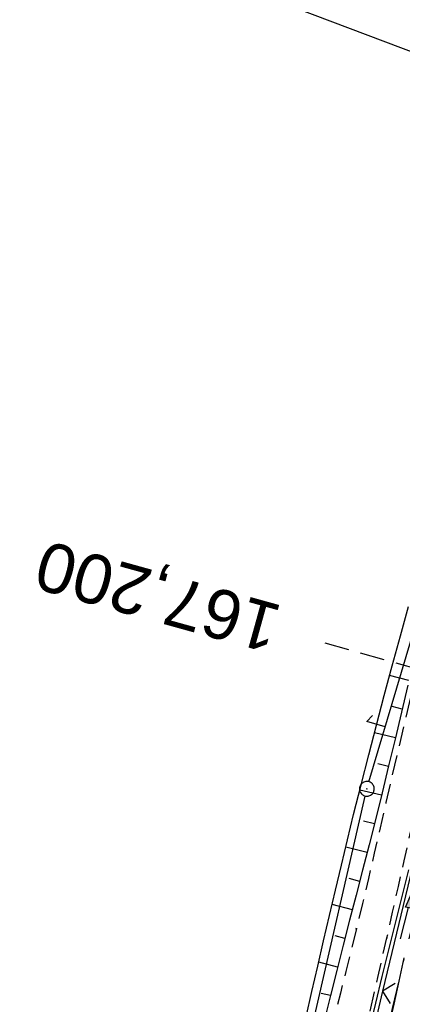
# Model space of a CAD drawing. Extents: x 508892 to 509489, y 458506 to 459473.
# Tile 21 of 62: x 509026 to 509065, y 458806 to 458906. Entities that reach past the tile are written whole.
import ezdxf
from ezdxf import colors
from ezdxf.entities.mleader import LeaderData, LeaderLine
from ezdxf.enums import TextEntityAlignment as Align
from ezdxf.math import Vec2, Vec3

# ---------------------------------------------------------------- set-up
doc = ezdxf.new("R2010")
doc.units = 0
doc.header["$LTSCALE"] = 10
doc.header["$MEASUREMENT"] = 0
for name, pattern in [('ACAD_ISO16W100', [73, 15, -6.5, 15, -6.5, 15, -7, 1, -7]), ('AUSGEZOGEN', [0]), ('LT00', [0]), ('LT11', [0.3, 0.2, -0.1]), ('LT17', [0.15, 0.1, -0.05])]:
    doc.linetypes.add(name, pattern=pattern)
doc.layers.get('0').update_dxf_attribs({"linetype": 'LT00'})
for name, color, linetype in [('--EK_ST-93-1', 30, 'LT17'), ('--EL_DFK_AB_L', 21, 'LT00'), ('--EL_DFK_AB_P', 7, 'LT00'), ('BAB-KABEL', 220, 'ACAD_ISO16W100'), ('BW_TEXT_B', 20, 'AUSGEZOGEN'), ('DFK_AB_L', 21, 'LT00'), ('DFK_AB_P', 7, 'LT00'), ('DFK_KATASTER', 250, 'LT00'), ('FESTPKT_TEXT_B', 211, 'LT00'), ('PFEIL', 140, 'AUSGEZOGEN'), ('V111_BOESCH', 250, 'LT00'), ('V111_BOSCHUNG', 250, 'LT00'), ('V111_FELDWEG', 250, 'LT11'), ('V111_GRABEN', 250, 'LT00'), ('V111_ZAUN', 40, 'LT00')]:
    doc.layers.add(name, color=color, linetype=linetype)
doc.styles.add('Beschrift', font='ARIAL.TTF')
doc.styles.get("Standard").update_dxf_attribs({"font": 'ARIAL.TTF'})

# ---------------------------------------------------------------- blocks, each defined once
blk = doc.blocks.new('SYMB7052')
at = {"color": 0, "linetype": 'ByBlock'}
blk.add_lwpolyline([(0, 0), (0, 0.196), (0.076, 0.156)], dxfattribs=at)
blk = doc.blocks.new('SYMB0003')
at = {"color": 0, "linetype": 'ByBlock'}
for p, q in [((-0.015712, 0), (0.010166, 0.012015)), ((0, -0.021257), (-0.015712, 0)), ((0.010166, 0.012015), (0, -0.021257))]:
    blk.add_line(p, q, dxfattribs=at)
for points in [[(-0.031395, 0.499013), (-0.093691, 0.491144), (-0.154509, 0.475528), (-0.21289, 0.452414), (-0.267913, 0.422164), (-0.318712, 0.385257), (-0.364484, 0.342274), (-0.404509, 0.293893), (-0.438154, 0.240877), (-0.464888, 0.184062), (-0.484292, 0.124345), (-0.496058, 0.062667), (-0.5, 0)], [(-0.5, 0), (-0.496058, -0.062667), (-0.484292, -0.124345), (-0.464888, -0.184062), (-0.438154, -0.240877), (-0.404509, -0.293893), (-0.364485, -0.342274), (-0.318712, -0.385257), (-0.267914, -0.422164), (-0.21289, -0.452414), (-0.154509, -0.475529), (-0.093691, -0.491144), (-0.031395, -0.499014), (0.031395, -0.499014)], [(0.5, 0), (0.496057, 0.062667), (0.484292, 0.124345), (0.464888, 0.184062), (0.438153, 0.240877), (0.404509, 0.293893), (0.364484, 0.342274), (0.318712, 0.385257), (0.267913, 0.422164), (0.21289, 0.452414), (0.154509, 0.475528), (0.093691, 0.491144), (0.031395, 0.499013), (-0.031395, 0.499013)], [(0.031395, -0.499014), (0.093691, -0.491144), (0.154509, -0.475529), (0.21289, -0.452414), (0.267914, -0.422164), (0.318712, -0.385257), (0.364485, -0.342274), (0.404509, -0.293893), (0.438154, -0.240877), (0.464889, -0.184062), (0.484292, -0.124345), (0.496058, -0.062667), (0.5, 0)]]:
    blk.add_lwpolyline(points, dxfattribs=at)
blk = doc.blocks.new('Pfreil3')
at = {"layer": 'PFEIL'}
blk.add_hatch(color=256, dxfattribs=at).paths.add_polyline_path([(-1.55, 0.27), (-1.55, -0.27), (0, 0)])
for p, q in [((-1.55, 0), (-4.83, 0)), ((-1.55, -0.27), (-1.55, 0.27)), ((-1.55, 0.27), (0, 0)), ((0, 0), (-1.55, -0.27))]:
    blk.add_line(p, q, dxfattribs=at)
blk = doc.blocks.new('SYMB0011')
at = {"color": 0, "linetype": 'ByBlock'}
for p, q in [((0.5, 0), (-0.5, 0)), ((0, 0.5), (0, -0.5))]:
    blk.add_line(p, q, dxfattribs=at)
blk = doc.blocks.new('_None')
blk = doc.blocks.new('SYMB0024')
at = {"color": 0, "linetype": 'ByBlock'}
for p, q in [((-0.5, 0.5), (0, 0)), ((0, 0), (0.5, 0.5))]:
    blk.add_line(p, q, dxfattribs=at)

msp = doc.modelspace()

# ---------------------------------------------------------------- linework, layer by layer
at = {"layer": '--EK_ST-93-1', "ltscale": 2.5}
msp.add_line((509095.67, 458832.05), (509057.16, 458842.83), dxfattribs=at)
at = {"layer": '--EL_DFK_AB_L'}
for p, q in [((509061.61, 458828.76), (509118.22, 459019.77)), ((509031.33, 458696.82), (509061.23, 458827.31))]:
    msp.add_line(p, q, dxfattribs=at)
at = {"layer": 'BAB-KABEL', "ltscale": 0.03, "flags": 128}
msp.add_lwpolyline([(509299.72, 459442.54), (509274.63, 459384.82), (509267.63, 459368.49), (509243.68, 459313.82), (509239.64, 459304.02), (509234.98, 459295.76), (509226.29, 459268.82), (509215.48, 459236.79), (509200, 459191.23), (509193.63, 459178.05), (509172.85, 459133.93), (509148.46, 459083.91), (509126.65, 459038.88), (509124.71, 459016.93), (509122.18, 459009.74), (509117.32, 458994.53), (509111.82, 458976.33), (509100.51, 458938.3), (509091.2, 458907.52), (509082.97, 458878.7), (509074.87, 458850.14), (509067.16, 458819.13), (509061.59, 458795.77), (509054.94, 458765.75), (509049.89, 458743.54), (509046.03, 458723.61), (509042.45, 458703.98), (509036.15, 458673.07), (509032.59, 458654.81), (509028.86, 458630.36), (509025.78, 458607.36), (509022.86, 458586.79), (509019.46, 458565.4), (509018.67, 458559.85)], dxfattribs=at)
at = {"layer": 'BW_TEXT_B'}
msp.add_lwpolyline([(509080.63, 458938.78), (509066.9, 458902.56), (509037.66, 458913.64), (509051.39, 458949.86)], close=True, dxfattribs=at)
at = {"layer": 'DFK_AB_L'}
for p, q in [((509061.61, 458828.76), (509118.22, 459019.77)), ((509031.33, 458696.82), (509061.23, 458827.31))]:
    msp.add_line(p, q, dxfattribs=at)
at = {"layer": 'V111_BOESCH'}
for points in [[(509055.22, 458804.88), (509055.82, 458807.45), (509056.42, 458810.02), (509057.01, 458812.59), (509057.61, 458815.16), (509058.21, 458817.73), (509058.81, 458820.3), (509059.43, 458822.86), (509060.05, 458825.43), (509060.81, 458828.46), (509061.59, 458831.49), (509062.37, 458834.51), (509063.17, 458837.53), (509063.98, 458840.55), (509064.8, 458843.57), (509065.62, 458846.58)], [(509065.56, 458838.58), (509064.91, 458835.84), (509064.26, 458833.1), (509063.61, 458830.37), (509062.94, 458827.63), (509062.27, 458824.9), (509061.62, 458822.35), (509060.97, 458819.79), (509060.31, 458817.24), (509059.65, 458814.69), (509059, 458812.14), (509058.34, 458809.59), (509057.69, 458807.03), (509057.06, 458804.48)]]:
    msp.add_lwpolyline(points, dxfattribs=at)
at = {"layer": 'V111_BOSCHUNG'}
for p, q in [((509065.67, 458839.06), (509063.71, 458839.54)), ((509064.98, 458836.14), (509063.96, 458836.39)), ((509064.29, 458833.22), (509062.17, 458833.74)), ((509063.59, 458830.3), (509062.5, 458830.57)), ((509062.88, 458827.39), (509060.68, 458827.92)), ((509062.16, 458824.47), (509061.06, 458824.74)), ((509061.42, 458821.56), (509059.25, 458822.11)), ((509060.68, 458818.64), (509059.61, 458818.92)), ((509059.93, 458815.74), (509057.87, 458816.28)), ((509059.17, 458812.83), (509058.18, 458813.09)), ((509058.43, 458809.93), (509056.51, 458810.42)), ((509057.69, 458807.03), (509056.76, 458807.26))]:
    msp.add_line(p, q, dxfattribs=at)
at = {"layer": 'V111_FELDWEG', "flags": 128}
for points in [[(509125.44, 459012.45), (509124.82, 459012.46), (509124.2, 459012.45), (509123.58, 459012.42), (509122.97, 459012.36), (509122.37, 459012.25), (509121.67, 459012.06), (509121, 459011.8), (509120.35, 459011.48), (509119.71, 459011.11), (509119.1, 459010.69), (509118.52, 459010.24), (509117.95, 459009.75), (509117.1, 459008.94), (509116.31, 459008.07), (509115.58, 459007.17), (509114.9, 459006.22), (509114.28, 459005.25), (509113.69, 459004.24), (509113.08, 459003.07), (509112.52, 459001.87), (509112, 459000.65), (509111.52, 458999.41), (509111.07, 458998.16), (509110.66, 458996.89), (509110.27, 458995.61), (509109.9, 458994.32), (509109.55, 458993.03), (509109.21, 458991.73), (509108.87, 458990.44), (509108.2, 458987.81), (509107.52, 458985.2), (509106.83, 458982.59), (509106.15, 458979.99), (509105.45, 458977.4), (509104.73, 458974.81), (509104, 458972.23), (509103.25, 458969.65), (509102.64, 458967.59), (509102.01, 458965.53), (509101.38, 458963.47), (509100.74, 458961.41), (509100.11, 458959.35), (509099.48, 458957.28), (509098.86, 458955.22), (509098.24, 458953.1), (509097.63, 458950.99), (509097.03, 458948.87), (509096.43, 458946.75), (509095.83, 458944.63), (509095.24, 458942.51), (509094.64, 458940.39), (509093.85, 458937.62), (509093.05, 458934.86), (509092.24, 458932.1), (509091.43, 458929.34), (509090.63, 458926.58), (509089.82, 458923.81), (509089.03, 458921.05), (509088.13, 458917.92), (509087.25, 458914.79), (509086.37, 458911.66), (509085.5, 458908.53), (509084.63, 458905.4), (509082.5, 458897.77), (509080.36, 458890.15), (509078.21, 458882.53), (509077.11, 458878.66), (509076.01, 458874.79), (509074.92, 458870.92), (509073.82, 458867.05), (509072.73, 458863.18), (509071.65, 458859.3), (509070.77, 458856.11), (509069.89, 458852.92), (509069.03, 458849.73), (509068.18, 458846.53), (509067.35, 458843.33), (509066.53, 458840.13), (509065.74, 458836.91), (509065.12, 458834.35), (509064.52, 458831.79), (509063.92, 458829.22), (509063.33, 458826.65), (509062.74, 458824.08), (509062.15, 458821.51), (509061.56, 458818.94), (509060.95, 458816.38), (509060.34, 458813.82), (509059.8, 458811.64), (509059.26, 458809.47), (509058.71, 458807.29), (509058.16, 458805.12), (509057.62, 458802.95), (509057.08, 458800.77), (509056.55, 458798.59), (509056.03, 458796.41), (509055.54, 458794.22), (509055.06, 458792.03), (509054.6, 458789.83), (509054.3, 458788.3), (509054, 458786.77), (509053.71, 458785.24), (509053.42, 458783.71), (509053.12, 458782.18), (509052.8, 458780.66), (509052.47, 458779.14), (509052.12, 458777.62), (509051.73, 458776.12), (509051.32, 458774.62), (509050.86, 458773.14), (509050.36, 458771.67), (509049.81, 458770.21), (509049.21, 458768.77), (509048.76, 458767.79), (509048.28, 458766.82), (509047.76, 458765.87), (509047.2, 458764.95), (509046.6, 458764.06), (509045.95, 458763.2), (509045.25, 458762.39), (509044.49, 458761.63), (509043.76, 458760.98), (509042.98, 458760.38), (509042.16, 458759.84), (509041.31, 458759.35), (509040.43, 458758.93), (509039.52, 458758.57), (509038.6, 458758.27), (509037.68, 458758.06), (509036.75, 458757.9), (509035.81, 458757.8), (509034.86, 458757.74), (509033.92, 458757.71), (509032.96, 458757.7), (509031.12, 458757.74), (509029.29, 458757.82), (509027.46, 458757.96), (509025.64, 458758.13), (509023.82, 458758.34), (509022, 458758.59), (509020.19, 458758.85), (509018.38, 458759.15), (509016.57, 458759.45), (509014.77, 458759.77), (509012.96, 458760.1), (509011.16, 458760.42), (509009.35, 458760.75), (509007.54, 458761.06), (509005.73, 458761.36), (509003.39, 458761.72), (509001.05, 458762.06), (508998.71, 458762.37), (508996.36, 458762.66), (508994.01, 458762.93), (508991.66, 458763.19), (508989.3, 458763.44), (508986.95, 458763.68), (508984.59, 458763.92), (508982.24, 458764.16), (508979.89, 458764.4), (508975.38, 458764.88), (508970.88, 458765.4), (508966.38, 458765.93), (508961.88, 458766.49), (508957.39, 458767.07), (508953.12, 458767.63)], [(509016.02, 458560.85), (509016.29, 458562.67), (509016.67, 458565.27), (509017.03, 458567.86), (509017.38, 458570.46), (509017.73, 458573.06), (509018.07, 458575.65), (509018.41, 458578.25), (509018.75, 458580.85), (509019.1, 458583.45), (509019.45, 458586.05), (509019.8, 458588.64), (509020.23, 458591.64), (509020.67, 458594.64), (509021.12, 458597.64), (509021.57, 458600.64), (509022.03, 458603.63), (509022.49, 458606.63), (509022.96, 458609.62), (509023.42, 458612.62), (509023.88, 458615.62), (509024.4, 458619.09), (509024.92, 458622.57), (509025.44, 458626.05), (509025.96, 458629.53), (509026.48, 458633), (509027, 458636.48), (509027.53, 458639.96), (509028.07, 458643.43), (509028.77, 458647.79), (509029.49, 458652.14), (509030.22, 458656.5), (509030.97, 458660.84), (509031.74, 458665.19), (509032.51, 458669.54), (509033.4, 458674.39), (509034.3, 458679.25), (509035.21, 458684.1), (509036.13, 458688.95), (509037.06, 458693.8), (509038.34, 458700.44), (509039.63, 458707.08), (509040.93, 458713.71), (509042.25, 458720.35), (509043.03, 458724.27), (509043.81, 458728.2), (509044.6, 458732.12), (509045.4, 458736.04), (509046.22, 458739.96), (509047.04, 458743.88), (509047.91, 458747.92), (509048.79, 458751.95), (509049.7, 458755.97), (509050.62, 458759.99), (509051.57, 458764.01), (509052.54, 458768.02), (509053.18, 458770.61), (509053.83, 458773.2), (509054.49, 458775.79), (509055.14, 458778.38), (509055.8, 458780.97), (509056.46, 458783.56), (509057.11, 458786.15), (509057.76, 458788.74), (509058.74, 458792.76), (509059.71, 458796.78), (509060.66, 458800.8), (509061.59, 458804.83), (509062.51, 458808.86), (509063.43, 458812.89), (509064.01, 458815.5), (509064.6, 458818.11), (509065.18, 458820.71), (509065.77, 458823.32), (509066.37, 458825.93), (509066.97, 458828.53), (509067.58, 458831.13), (509068.2, 458833.73), (509068.84, 458836.32), (509069.55, 458839.12), (509070.27, 458841.92), (509071.01, 458844.72), (509071.76, 458847.51), (509072.53, 458850.29), (509073.29, 458853.08), (509074.07, 458855.87), (509074.84, 458858.65), (509075.9, 458862.45), (509076.95, 458866.25), (509078.02, 458870.05), (509079.08, 458873.84), (509080.15, 458877.64), (509081.24, 458881.43), (509082.35, 458885.28), (509083.47, 458889.13), (509084.6, 458892.97), (509085.73, 458896.82), (509086.87, 458900.66), (509088.02, 458904.5), (509088.95, 458907.62), (509089.88, 458910.74), (509090.81, 458913.86), (509091.73, 458916.99), (509092.64, 458920.11), (509093.43, 458922.83), (509094.21, 458925.54), (509094.99, 458928.26), (509095.77, 458930.97), (509096.54, 458933.69), (509097.33, 458936.4), (509098.12, 458939.11), (509098.76, 458941.26), (509099.39, 458943.41), (509100.03, 458945.56), (509100.67, 458947.7), (509101.31, 458949.85), (509101.94, 458952), (509102.56, 458954.16), (509103.15, 458956.22), (509103.73, 458958.28), (509104.3, 458960.35), (509104.88, 458962.41), (509105.45, 458964.48), (509106.02, 458966.54), (509106.6, 458968.6), (509107.25, 458970.9), (509107.91, 458973.2), (509108.57, 458975.49), (509109.22, 458977.78), (509109.87, 458980.08), (509110.51, 458982.38), (509111.14, 458984.69), (509111.75, 458987.01), (509112.34, 458989.33), (509112.65, 458990.57), (509112.95, 458991.82), (509113.26, 458993.05), (509113.59, 458994.29), (509113.93, 458995.52), (509114.31, 458996.74), (509114.71, 458997.94), (509115.16, 458999.13), (509115.65, 459000.31), (509116.2, 459001.46), (509116.81, 459002.59), (509117.28, 459003.38), (509117.79, 459004.15), (509118.34, 459004.88), (509118.93, 459005.57), (509119.57, 459006.21), (509120.26, 459006.79), (509120.86, 459007.2), (509121.48, 459007.57), (509122.13, 459007.92), (509122.8, 459008.23), (509123.48, 459008.54), (509124.16, 459008.83)]]:
    msp.add_lwpolyline(points, dxfattribs=at)
at = {"layer": 'V111_GRABEN'}
for points in [[(509065.63, 458819.82), (509064.95, 458817.11), (509064.27, 458814.4), (509063.6, 458811.69), (509062.93, 458808.97), (509062.27, 458806.25), (509061.64, 458803.61)], [(509063.55, 458803.47), (509064.16, 458806.16), (509064.67, 458808.51), (509065.18, 458810.86)]]:
    msp.add_lwpolyline(points, dxfattribs=at)
at = {"layer": 'V111_ZAUN'}
for p, q in [((509066.51, 458822.07), (509063, 458807.48)), ((509063, 458807.48), (509059.49, 458792.9))]:
    msp.add_line(p, q, dxfattribs=at)

# ---------------------------------------------------------------- block references
at = {"layer": '--EL_DFK_AB_P', "xscale": 1.500000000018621, "yscale": 1.5, "zscale": 1.5, "rotation": 264.7377099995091}
msp.add_blockref('SYMB0003', (509061.4, 458828.04), dxfattribs=at)
at = {"layer": 'DFK_AB_P', "xscale": 1.500000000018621, "yscale": 1.5, "zscale": 1.5, "rotation": 264.7377099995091}
msp.add_blockref('SYMB0003', (509061.4, 458828.04), dxfattribs=at)
at = {"layer": 'DFK_KATASTER', "xscale": 10, "yscale": 10, "zscale": 10, "rotation": 73.49224001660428}
msp.add_blockref('SYMB7052', (509063.26, 458834.33), dxfattribs=at)
at = {"layer": 'PFEIL', "rotation": 75.95538893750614}
msp.add_blockref('Pfreil3', (509065.96, 458817.47), dxfattribs=at)
at = {"layer": 'V111_FELDWEG', "xscale": 0.09999999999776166, "yscale": 0.09999999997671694, "zscale": 0.1, "rotation": 249.2379000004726}
for p in [(509060.34, 458813.82), (509063.43, 458812.89)]:
    msp.add_blockref('SYMB0011', p, dxfattribs=at)
at = {"layer": 'V111_ZAUN', "xscale": 2.100000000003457, "yscale": 2.099999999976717, "zscale": 2.1, "rotation": 256.4787400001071}
msp.add_blockref('SYMB0024', (509063, 458807.48), dxfattribs=at)

# ---------------------------------------------------------------- texts
at = {"layer": '--EK_ST-93-1', "style": 'Beschrift'}
msp.add_text('167,200', height=5, rotation=-195.5036, dxfattribs=at).set_placement((509052.34, 458844.17), align=Align.MIDDLE_LEFT)

# ---------------------------------------------------------------- leaders
at = {"layer": 'FESTPKT_TEXT_B'}
ml = msp.add_multileader_mtext('Standard', dxfattribs=at)
ml.set_content('{\\H0.09x;\\P\\H11.111x; 16716 \\~\\P\\H0.09x;   }', color=256)
ml.set_leader_properties(color=256, linetype='ByLayer', lineweight=-1)
ml.set_arrow_properties(name='NONE')
ml.build(insert=Vec2(0, 0))
ml.multileader.update_dxf_attribs({"has_text_frame": 1, "text_left_attachment_type": 2, "text_right_attachment_type": 2, "dogleg_length": 1, "arrow_head_size": 0.18})
ctx = ml.context
ctx.base_point, ctx.char_height, ctx.arrow_head_size, ctx.landing_gap_size, ctx.plane_origin, ctx.plane_x_axis, ctx.plane_y_axis = Vec3(509069.85, 458871.23), 2, 0.18, 0.3, Vec3(509091.22, 458872.24), Vec3(-0.354488, -0.93506), Vec3(0.93506, -0.354488)
ctx.left_attachment, ctx.right_attachment = 2, 2
notes = []
notes.append((ctx, [(0, (1, 1, 0), (509070.2, 458872.17), (-0.354488, -0.93506), 1, [(0, [(509090.66, 458872.16)], 0, [])])]))
ctx.mtext.insert, ctx.mtext.text_direction, ctx.mtext.rotation, ctx.mtext.line_spacing_factor, ctx.mtext.flow_direction = Vec3(509071.22, 458870.39), Vec3(-0.354488, -0.93506), -0.336056, 0.7, 5
for ctx, leaders in notes:
    for number, flags, end, landing, length, lines in leaders:
        leader = LeaderData()
        leader.index, (leader.has_last_leader_line, leader.has_dogleg_vector, leader.attachment_direction) = number, flags
        leader.last_leader_point, leader.dogleg_vector, leader.dogleg_length = Vec3(end), Vec3(landing), length
        for number, points, colour, breaks in lines:
            line = LeaderLine()
            line.index, line.vertices, line.color, line.breaks = number, Vec3.list(points), colors.encode_raw_color(colour), breaks
            leader.lines.append(line)
        ctx.leaders.append(leader)

doc.saveas('drawing.dxf')
